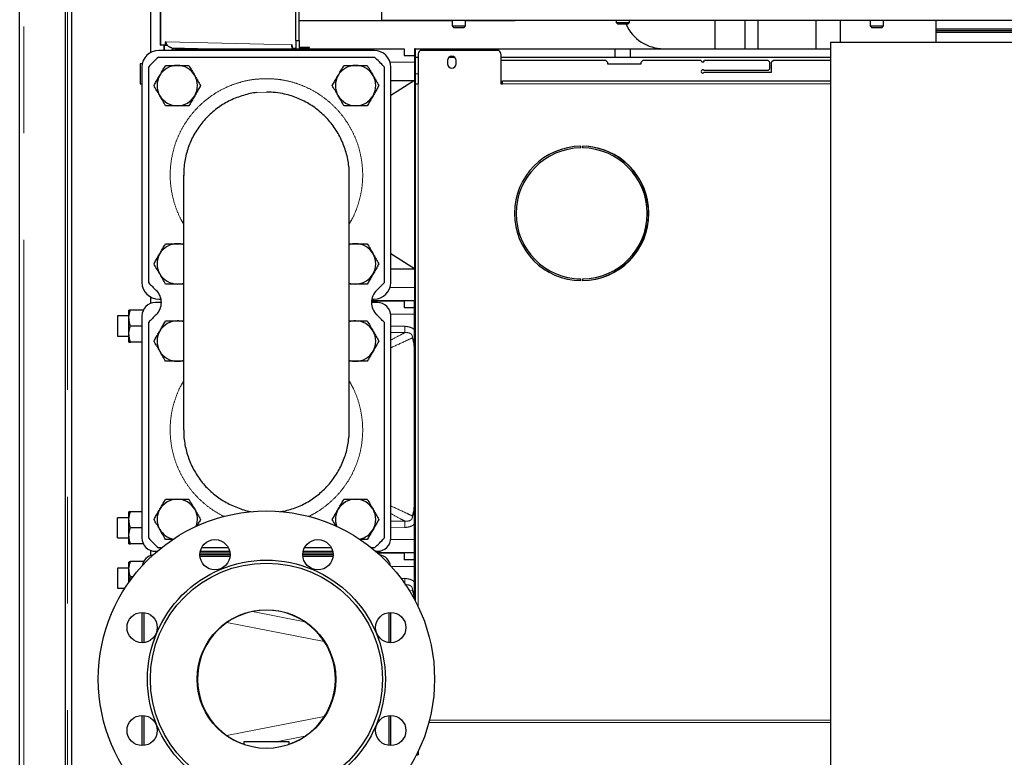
# Model space of a CAD drawing. Header units: millimetres. Extents: x 25 to 243, y 63 to 146.
# Tile 25 of 70: x 99 to 111, y 75 to 83. Entities that reach past the tile are written whole.
import ezdxf

# ---------------------------------------------------------------- set-up
doc = ezdxf.new("R2010")
doc.units = ezdxf.units.MM
doc.linetypes.add('PHANTOM', pattern=[12.7, 6.35, -1.27, 1.27, -1.27, 1.27, -1.27])

msp = doc.modelspace()

# ---------------------------------------------------------------- linework, layer by layer
at = {"color": 7, "linetype": 'Continuous', "lineweight": 25}
for p, q in [((99.013, 66.235), (99.013, 93.435)), ((99.553, 92.931), (99.553, 66.235)), ((99.633, 66.604), (99.633, 92.851)), ((100.573, 82.951), (100.573, 84.025)), ((100.69, 83.038), (100.69, 83.638)), ((103.318, 83.535), (103.318, 83.335)), ((102.299, 83.094), (102.299, 83.494)), ((102.339, 83.094), (102.339, 83.494)), ((102.339, 83.329), (104.158, 83.329)), ((103.318, 83.335), (118.118, 83.335)), ((104.158, 83.335), (104.158, 83.265)), ((104.318, 83.265), (104.318, 83.335)), ((104.318, 83.329), (104.907, 83.329)), ((106.108, 83.335), (106.108, 83.305)), ((106.108, 83.305), (106.128, 83.285)), ((106.108, 83.305), (106.268, 83.305)), ((106.248, 83.285), (106.128, 83.285)), ((106.248, 83.285), (106.268, 83.305)), ((106.268, 83.305), (106.268, 83.335)), ((107.283, 83.335), (107.283, 82.995)), ((107.638, 83.335), (107.638, 82.995)), ((107.798, 82.995), (107.798, 83.335)), ((108.489, 82.995), (108.489, 83.335)), ((108.772, 83.335), (108.772, 83.074)), ((109.128, 83.335), (109.128, 83.265)), ((109.288, 83.265), (109.288, 83.335)), ((109.909, 83.335), (109.909, 83.074)), ((104.158, 83.265), (104.178, 83.245)), ((104.158, 83.265), (104.238, 83.265)), ((104.238, 83.245), (104.178, 83.245)), ((104.238, 83.265), (104.318, 83.265)), ((104.298, 83.245), (104.238, 83.245)), ((104.298, 83.245), (104.318, 83.265)), ((109.128, 83.265), (109.148, 83.245)), ((109.128, 83.265), (109.208, 83.265)), ((109.208, 83.245), (109.148, 83.245)), ((109.208, 83.265), (109.288, 83.265)), ((109.268, 83.245), (109.208, 83.245)), ((109.268, 83.245), (109.288, 83.265)), ((111.698, 83.227), (109.909, 83.227)), ((109.909, 83.211), (111.698, 83.211)), ((111.698, 83.186), (109.909, 83.186)), ((102.299, 83.094), (102.339, 83.094)), ((102.299, 83.094), (102.299, 82.995)), ((102.339, 83.094), (102.339, 82.995)), ((108.658, 83.074), (108.658, 74.374)), ((108.658, 83.074), (112.778, 83.074)), ((103.228, 82.975), (100.668, 82.975)), ((100.743, 83.037), (100.691, 83.038)), ((100.73, 83.037), (100.73, 82.975)), ((100.733, 82.975), (100.733, 83.037)), ((100.743, 83.037), (100.77, 83.037)), ((100.82, 83.006), (101.281, 82.995)), ((100.868, 82.995), (103.588, 82.995)), ((102.299, 82.999), (102.258, 83)), ((102.46, 83.011), (102.339, 83.014)), ((102.339, 83.01), (102.379, 83.01)), ((102.379, 83.01), (102.46, 83.011)), ((102.379, 82.995), (102.379, 83.01)), ((102.46, 82.995), (102.46, 83.011)), ((103.588, 82.995), (103.588, 82.915)), ((103.708, 82.995), (103.708, 79.995)), ((103.718, 82.995), (103.708, 82.995)), ((103.718, 82.995), (104.148, 82.995)), ((103.718, 82.995), (103.718, 82.895)), ((103.718, 82.995), (103.718, 82.575)), ((103.754, 82.935), (103.754, 82.575)), ((104.696, 82.975), (103.794, 82.975)), ((104.148, 82.975), (104.148, 82.995)), ((104.148, 82.995), (104.328, 82.995)), ((104.328, 82.975), (104.328, 82.995)), ((104.328, 82.995), (106.098, 82.995)), ((104.736, 82.935), (104.736, 82.575)), ((106.098, 82.895), (106.098, 82.995)), ((106.098, 82.995), (106.278, 82.995)), ((106.278, 82.895), (106.278, 82.995)), ((106.278, 82.995), (108.658, 82.995)), ((100.472, 82.815), (100.446, 82.815)), ((100.446, 82.815), (100.446, 82.618)), ((100.664, 82.895), (103.233, 82.895)), ((103.588, 82.915), (103.708, 82.915)), ((103.718, 82.895), (103.754, 82.895)), ((104.104, 82.855), (104.104, 82.815)), ((104.124, 82.895), (104.148, 82.895)), ((104.148, 82.895), (104.148, 82.905)), ((104.148, 82.895), (104.184, 82.895)), ((104.204, 82.815), (104.204, 82.855)), ((104.736, 82.895), (106.098, 82.895)), ((105.984, 82.855), (104.736, 82.855)), ((106.004, 82.835), (105.984, 82.855)), ((106.004, 82.835), (106.004, 82.815)), ((106.004, 82.815), (106.404, 82.815)), ((106.098, 82.895), (106.278, 82.895)), ((106.278, 82.895), (108.658, 82.895)), ((106.424, 82.855), (106.404, 82.835)), ((106.404, 82.815), (106.404, 82.835)), ((107.118, 82.855), (106.424, 82.855)), ((107.918, 82.855), (107.158, 82.855)), ((107.938, 82.835), (107.918, 82.855)), ((107.938, 82.755), (107.938, 82.835)), ((107.978, 82.855), (107.958, 82.835)), ((107.958, 82.715), (107.958, 82.835)), ((108.658, 82.855), (107.978, 82.855)), ((100.468, 82.775), (100.468, 80.215)), ((100.548, 80.211), (100.548, 82.78)), ((103.348, 82.78), (103.348, 80.211)), ((103.428, 80.215), (103.428, 82.775)), ((107.918, 82.735), (107.156, 82.735)), ((107.156, 82.715), (107.958, 82.715)), ((107.918, 82.735), (107.938, 82.755)), ((100.446, 82.618), (100.446, 82.575)), ((100.446, 82.575), (100.468, 82.575)), ((103.708, 82.615), (103.428, 82.438)), ((103.428, 82.615), (103.708, 82.615)), ((103.718, 82.575), (103.718, 76.426)), ((103.718, 82.575), (103.754, 82.575)), ((103.734, 82.576), (103.754, 82.576)), ((103.734, 82.575), (103.734, 82.576)), ((104.736, 82.576), (104.756, 82.576)), ((104.736, 82.575), (104.756, 82.575)), ((104.756, 82.575), (104.756, 82.611)), ((104.756, 82.611), (108.658, 82.611)), ((105.688, 81.815), (105.688, 81.835)), ((105.708, 81.835), (105.708, 81.815)), ((100.963, 81.492), (100.963, 78.459)), ((102.933, 78.459), (102.933, 81.492)), ((103.708, 80.375), (103.428, 80.553)), ((103.428, 80.375), (103.708, 80.375)), ((105.688, 80.236), (105.64, 80.237)), ((105.688, 80.235), (105.688, 80.255)), ((105.708, 80.255), (105.708, 80.235)), ((100.573, 79.966), (100.573, 80.039)), ((100.668, 80.015), (100.695, 80.015)), ((103.708, 79.995), (103.198, 79.995)), ((103.198, 79.995), (103.588, 79.995)), ((103.201, 80.015), (103.228, 80.015)), ((103.588, 79.995), (103.588, 79.915)), ((103.718, 79.995), (103.708, 79.995)), ((103.708, 76.995), (103.708, 79.995)), ((100.313, 79.79), (100.313, 79.885)), ((100.484, 79.885), (100.33, 79.885)), ((100.699, 79.975), (100.628, 79.975)), ((103.268, 79.975), (103.197, 79.975)), ((103.588, 79.915), (103.708, 79.915)), ((100.313, 79.815), (100.176, 79.815)), ((100.176, 79.815), (100.176, 79.575)), ((100.313, 79.6), (100.313, 79.79)), ((100.468, 79.815), (100.468, 77.175)), ((103.428, 77.175), (103.428, 79.815)), ((100.468, 79.695), (100.33, 79.695)), ((100.548, 77.171), (100.548, 79.74)), ((103.348, 79.74), (103.348, 77.171)), ((100.176, 79.575), (100.313, 79.575)), ((100.313, 79.505), (100.313, 79.6)), ((100.468, 79.505), (100.33, 79.505)), ((100.313, 77.39), (100.313, 77.485)), ((100.468, 77.485), (100.33, 77.485)), ((100.313, 77.415), (100.176, 77.415)), ((100.176, 77.175), (100.176, 77.415)), ((100.313, 77.2), (100.313, 77.39)), ((100.313, 77.105), (100.313, 77.2)), ((100.468, 77.295), (100.33, 77.295)), ((100.176, 77.175), (100.313, 77.175)), ((100.484, 77.105), (100.33, 77.105)), ((100.573, 76.966), (100.573, 77.025)), ((100.628, 77.015), (100.648, 77.015)), ((100.697, 77.055), (100.664, 77.055)), ((101.516, 76.975), (101.156, 76.975)), ((101.157, 76.995), (101.515, 76.995)), ((101.515, 76.955), (101.157, 76.955)), ((101.161, 77.015), (101.511, 77.015)), ((101.496, 77.055), (101.176, 77.055)), ((102.741, 76.975), (102.381, 76.975)), ((102.382, 76.995), (102.739, 76.995)), ((102.74, 76.955), (102.382, 76.955)), ((102.386, 77.015), (102.736, 77.015)), ((102.721, 77.055), (102.4, 77.055)), ((103.233, 77.055), (103.2, 77.055)), ((103.248, 77.015), (103.268, 77.015)), ((103.271, 76.995), (103.588, 76.995)), ((103.708, 76.995), (103.271, 76.995)), ((103.588, 76.995), (103.588, 76.915)), ((103.708, 76.995), (103.718, 76.995)), ((103.708, 76.445), (103.708, 76.995)), ((100.314, 76.886), (100.313, 76.885)), ((100.313, 76.802), (100.313, 76.885)), ((100.488, 76.893), (100.33, 76.893)), ((103.708, 76.915), (103.588, 76.915)), ((100.313, 76.815), (100.176, 76.815)), ((100.176, 76.815), (100.176, 76.575)), ((100.313, 76.647), (100.313, 76.802)), ((100.36, 76.711), (100.33, 76.711)), ((100.176, 76.575), (100.265, 76.575)), ((100.468, 76.288), (100.468, 75.928)), ((100.488, 76.287), (100.488, 75.929)), ((103.408, 75.929), (103.408, 76.287)), ((103.428, 75.928), (103.428, 76.288)), ((100.468, 75.063), (100.468, 74.703)), ((100.488, 75.062), (100.488, 74.704)), ((103.408, 74.704), (103.408, 75.062)), ((103.428, 74.703), (103.428, 75.063)), ((101.678, 74.747), (101.678, 74.716)), ((102.218, 74.747), (101.678, 74.747)), ((102.218, 74.716), (102.218, 74.747)), ((103.748, 74.624), (103.754, 74.624)), ((103.754, 74.636), (103.754, 74.593)), ((103.734, 74.595), (103.754, 74.595))]:
    msp.add_line(p, q, dxfattribs=at)
at = {"color": 8, "linetype": 'PHANTOM', "lineweight": 18}
for p, q in [((99.063, 93.421), (99.063, 66.235)), ((99.583, 66.235), (99.583, 92.851)), ((100.691, 83.038), (100.691, 83.638)), ((102.299, 83.599), (102.299, 82.999)), ((102.249, 83.04), (100.753, 83.076)), ((100.868, 82.995), (100.868, 82.975)), ((103.708, 82.835), (103.419, 82.835)), ((103.718, 82.695), (103.754, 82.695)), ((103.754, 82.575), (103.754, 76.355)), ((104.736, 82.61), (104.756, 82.61)), ((104.756, 82.596), (104.736, 82.596)), ((108.658, 82.575), (104.756, 82.575)), ((101.948, 82.479), (101.834, 82.472)), ((103.419, 80.155), (103.708, 80.155)), ((103.708, 79.835), (103.427, 79.835)), ((103.428, 79.695), (103.596, 79.692)), ((103.595, 79.617), (103.428, 79.619)), ((103.428, 77.372), (103.595, 77.374)), ((103.596, 77.298), (103.428, 77.295)), ((103.427, 77.155), (103.708, 77.155)), ((103.708, 76.835), (103.433, 76.835)), ((103.546, 76.693), (103.596, 76.692)), ((103.685, 76.555), (103.652, 76.54)), ((101.782, 76.298), (102.405, 76.177)), ((102.636, 75.942), (101.479, 76.168)), ((101.479, 74.823), (102.636, 75.049)), ((108.658, 74.978), (103.88, 74.978)), ((108.658, 75.004), (103.887, 75.004)), ((102.405, 74.814), (102.063, 74.747))]:
    msp.add_line(p, q, dxfattribs=at)
at = {"color": 7, "linetype": 'Continuous', "lineweight": 25, "flags": 128}
for points in [[(104.907, 83.329), (104.946, 83.333), (104.956, 83.335)], [(100.753, 83.076), (100.751, 83.078), (100.749, 83.078), (100.748, 83.075), (100.746, 83.071), (100.745, 83.064), (100.744, 83.056), (100.743, 83.046), (100.743, 83.037)], [(102.258, 83), (102.258, 83.01), (102.257, 83.019), (102.256, 83.028), (102.255, 83.034), (102.254, 83.039), (102.252, 83.042), (102.25, 83.042), (102.249, 83.04)]]:
    msp.add_lwpolyline(points, dxfattribs=at)
at = {"color": 8, "linetype": 'PHANTOM', "lineweight": 18, "flags": 128}
for points in [[(103.595, 79.617), (103.595, 79.622), (103.595, 79.629), (103.595, 79.637), (103.595, 79.646), (103.595, 79.657), (103.595, 79.668), (103.596, 79.68), (103.596, 79.692)], [(103.595, 77.374), (103.595, 77.369), (103.595, 77.362), (103.595, 77.354), (103.595, 77.344), (103.595, 77.334), (103.595, 77.323), (103.596, 77.311), (103.596, 77.298)], [(103.595, 76.631), (103.595, 76.637), (103.595, 76.646), (103.595, 76.657), (103.595, 76.668), (103.596, 76.68), (103.596, 76.692)]]:
    msp.add_lwpolyline(points, dxfattribs=at)
at = {"color": 7, "linetype": 'Continuous', "lineweight": 25}
for centre, radius in [((101.948, 75.495), 2), ((101.336, 76.974), 0.18), ((102.561, 76.974), 0.18), ((101.948, 75.495), 1.415), ((101.948, 75.495), 1.38), ((100.47, 76.108), 0.18), ((101.948, 75.495), 0.825), ((103.427, 76.108), 0.18), ((100.47, 74.883), 0.18), ((103.427, 74.883), 0.18)]:
    msp.add_circle(centre, radius, dxfattribs=at)
for centre, radius, start, end in [((106.673, 83.485), 0.49, 204.0895, 270), ((100.668, 82.775), 0.2, 90, 180), ((100.691, 83.047), 0.00903, 263.8594, 270.6208), ((100.868, 82.915), 0.08, 90, 131.4096), ((102.299, 82.996), 0.00369, 83.6059, 90.7066), ((103.228, 82.775), 0.2, 0, 90), ((103.794, 82.935), 0.04, 90, 180), ((104.696, 82.935), 0.04, 0, 90), ((101.948, 81.495), 1.9, 132.5369, 137.4631), ((101.948, 81.495), 1.9, 42.5369, 47.4631), ((104.154, 82.855), 0.05, 0, 180), ((104.154, 82.815), 0.05, 180, 0), ((107.138, 82.855), 0.02, 180, 0), ((100.888, 82.556), 0.24, 90, 150), ((100.888, 82.556), 0.24, 30, 90), ((103.009, 82.556), 0.24, 90, 150), ((103.009, 82.556), 0.24, 30, 90), ((107.138, 82.725), 0.02, 30, 330), ((100.888, 82.556), 0.24, 150, 210), ((100.888, 82.556), 0.24, 330, 30), ((103.009, 82.556), 0.24, 150, 210), ((103.009, 82.556), 0.24, 330, 30), ((100.888, 82.556), 0.24, 210, 270), ((100.888, 82.556), 0.24, 270, 330), ((103.009, 82.556), 0.24, 210, 270), ((103.009, 82.556), 0.24, 270, 330), ((105.698, 81.035), 0.8, 90.7162, 269.2838), ((105.698, 81.035), 0.78, 90.7346, 269.2654), ((105.698, 81.035), 0.8, 270.7162, 89.2838), ((105.694, 81.036), 0.8, 271.0027, 85.7914), ((105.698, 81.035), 0.78, 270.7346, 89.2654), ((100.888, 80.435), 0.24, 90, 150), ((100.888, 80.435), 0.24, 71.6241, 90), ((103.009, 80.435), 0.24, 90, 108.3759), ((103.009, 80.435), 0.24, 30, 90), ((100.888, 80.435), 0.24, 150, 210), ((103.009, 80.435), 0.24, 330, 30), ((100.888, 80.435), 0.24, 210, 270), ((103.009, 80.435), 0.24, 270, 330), ((100.668, 80.215), 0.2, 180, 270), ((101.948, 81.495), 1.9, 222.5369, 226.3699), ((100.499, 79.975), 0.2, 313.6301, 46.3699), ((100.888, 80.435), 0.24, 270, 288.3759), ((103.009, 80.435), 0.24, 251.6241, 270), ((103.397, 79.975), 0.2, 133.6301, 226.3699), ((103.228, 80.215), 0.2, 270, 0), ((101.948, 81.495), 1.9, 313.6301, 317.4631), ((100.628, 79.815), 0.16, 90, 180), ((103.268, 79.815), 0.16, 0, 90), ((101.948, 78.455), 1.9, 133.6301, 137.4631), ((101.948, 78.455), 1.9, 42.5369, 46.3699), ((100.888, 79.516), 0.24, 90, 150), ((100.888, 79.516), 0.24, 71.6241, 90), ((103.009, 79.516), 0.24, 90, 108.3759), ((103.009, 79.516), 0.24, 30, 90), ((100.888, 79.516), 0.24, 150, 210), ((103.009, 79.516), 0.24, 330, 30), ((100.888, 79.516), 0.24, 210, 270), ((103.009, 79.516), 0.24, 270, 330), ((100.888, 79.516), 0.24, 270, 288.3759), ((103.009, 79.516), 0.24, 251.6241, 270), ((100.888, 77.395), 0.24, 90, 150), ((100.888, 77.395), 0.24, 30, 90), ((103.009, 77.395), 0.24, 90, 150), ((103.009, 77.395), 0.24, 30, 90), ((100.888, 77.395), 0.24, 150, 210), ((100.888, 77.395), 0.24, 340.0114, 30), ((103.009, 77.395), 0.24, 150, 199.9886), ((103.009, 77.395), 0.24, 330, 30), ((100.888, 77.395), 0.24, 210, 258.3498), ((103.009, 77.395), 0.24, 281.6502, 330), ((100.628, 77.175), 0.16, 180, 270), ((101.948, 78.455), 1.9, 222.5369, 227.4631), ((101.948, 78.455), 1.9, 312.5369, 317.4631), ((103.268, 77.175), 0.16, 270, 0), ((100.628, 76.815), 0.16, 100.0449, 169.9551), ((103.268, 76.815), 0.16, 10.0449, 79.9551), ((101.948, 75.495), 0.82, 90, 250.7756), ((101.948, 75.495), 0.82, 289.2244, 90)]:
    msp.add_arc(centre, radius, start, end, dxfattribs=at)
for points, knots in [([(100.822, 83.006), (100.82, 83.006), (100.816, 83.006), (100.805, 83.009), (100.791, 83.015), (100.778, 83.026), (100.767, 83.04), (100.759, 83.055), (100.755, 83.068), (100.754, 83.074), (100.753, 83.076)], [0, 0, 0, 0, 0.109631, 0.230856, 0.36243, 0.499996, 0.637567, 0.769138, 0.890197, 1, 1, 1, 1]), ([(102.249, 83.04), (102.248, 83.038), (102.246, 83.033), (102.247, 83.02), (102.252, 83.006), (102.258, 82.998), (102.261, 82.995)], [0, 0, 0, 0, 0.2392864, 0.5038702, 0.7910501, 1, 1, 1, 1]), ([(100.68, 82.676), (100.685, 82.685), (100.699, 82.71), (100.722, 82.75), (100.74, 82.781), (100.749, 82.796)], [0, 0, 0, 0, 0.2191447, 0.6072715, 1, 1, 1, 1]), ([(100.749, 82.796), (100.772, 82.796), (100.817, 82.796), (100.864, 82.796), (100.888, 82.796)], [0, 0, 0, 0, 0.4954598, 1, 1, 1, 1]), ([(100.888, 82.796), (100.891, 82.796), (100.916, 82.796), (100.963, 82.796), (101.005, 82.796), (101.026, 82.796)], [0, 0, 0, 0, 0.070101, 0.53079, 1, 1, 1, 1]), ([(101.026, 82.796), (101.037, 82.776), (101.06, 82.737), (101.084, 82.696), (101.096, 82.676)], [0, 0, 0, 0, 0.495462, 1, 1, 1, 1]), ([(102.801, 82.676), (102.806, 82.685), (102.82, 82.71), (102.844, 82.75), (102.862, 82.781), (102.87, 82.796)], [0, 0, 0, 0, 0.219143, 0.607274, 1, 1, 1, 1]), ([(102.87, 82.796), (102.893, 82.796), (102.938, 82.796), (102.985, 82.796), (103.009, 82.796)], [0, 0, 0, 0, 0.4954598, 1, 1, 1, 1]), ([(103.009, 82.796), (103.012, 82.796), (103.037, 82.796), (103.084, 82.796), (103.126, 82.796), (103.148, 82.796)], [0, 0, 0, 0, 0.070101, 0.53079, 1, 1, 1, 1]), ([(103.148, 82.796), (103.159, 82.776), (103.182, 82.737), (103.205, 82.696), (103.217, 82.676)], [0, 0, 0, 0, 0.495462, 1, 1, 1, 1]), ([(100.611, 82.556), (100.615, 82.564), (100.628, 82.587), (100.651, 82.627), (100.67, 82.659), (100.68, 82.676)], [0, 0, 0, 0, 0.194801, 0.59466, 1, 1, 1, 1]), ([(101.096, 82.676), (101.097, 82.673), (101.11, 82.652), (101.133, 82.611), (101.154, 82.574), (101.165, 82.556)], [0, 0, 0, 0, 0.0700976, 0.530792, 1, 1, 1, 1]), ([(102.732, 82.556), (102.736, 82.564), (102.75, 82.587), (102.773, 82.627), (102.792, 82.659), (102.801, 82.676)], [0, 0, 0, 0, 0.194797, 0.594661, 1, 1, 1, 1]), ([(103.217, 82.676), (103.218, 82.673), (103.231, 82.652), (103.254, 82.611), (103.275, 82.574), (103.286, 82.556)], [0, 0, 0, 0, 0.0700976, 0.530792, 1, 1, 1, 1]), ([(100.68, 82.436), (100.678, 82.439), (100.666, 82.46), (100.642, 82.501), (100.621, 82.538), (100.611, 82.556)], [0, 0, 0, 0, 0.070102, 0.530786, 1, 1, 1, 1]), ([(101.834, 82.472), (101.834, 82.472), (101.78, 82.472), (101.699, 82.448), (101.594, 82.414), (101.492, 82.369), (101.397, 82.313), (101.309, 82.244), (101.268, 82.206), (101.21, 82.147), (101.156, 82.083), (101.096, 81.989), (101.044, 81.891), (101.005, 81.786), (100.98, 81.678), (100.965, 81.587), (100.966, 81.524), (100.967, 81.488)], [0, 0, 0, 0, 0.000004, 0.113798, 0.172398, 0.230999, 0.344798, 0.4034, 0.462002, 0.462491, 0.57665, 0.635445, 0.69424, 0.808755, 0.867737, 0.92672, 1, 1, 1, 1]), ([(101.165, 82.556), (101.156, 82.541), (101.138, 82.51), (101.115, 82.47), (101.101, 82.445), (101.096, 82.436)], [0, 0, 0, 0, 0.388497, 0.780851, 1, 1, 1, 1]), ([(102.933, 81.489), (102.933, 81.49), (102.936, 81.547), (102.926, 81.631), (102.903, 81.74), (102.871, 81.846), (102.825, 81.947), (102.768, 82.042), (102.702, 82.131), (102.626, 82.212), (102.54, 82.282), (102.449, 82.345), (102.35, 82.396), (102.246, 82.434), (102.157, 82.458), (102.057, 82.475), (101.985, 82.477), (101.948, 82.479)], [0, 0, 0, 0, 0.003039, 0.108701, 0.163106, 0.217511, 0.323033, 0.377369, 0.431707, 0.537157, 0.59146, 0.645762, 0.751186, 0.805476, 0.859766, 0.929454, 1, 1, 1, 1]), ([(102.801, 82.436), (102.799, 82.439), (102.787, 82.46), (102.764, 82.501), (102.742, 82.538), (102.732, 82.556)], [0, 0, 0, 0, 0.070102, 0.530787, 1, 1, 1, 1]), ([(103.286, 82.556), (103.277, 82.541), (103.26, 82.51), (103.236, 82.47), (103.222, 82.445), (103.217, 82.436)], [0, 0, 0, 0, 0.388497, 0.780851, 1, 1, 1, 1]), ([(100.749, 82.316), (100.738, 82.335), (100.715, 82.375), (100.692, 82.415), (100.68, 82.436)], [0, 0, 0, 0, 0.495458, 1, 1, 1, 1]), ([(101.096, 82.436), (101.086, 82.42), (101.067, 82.387), (101.044, 82.347), (101.031, 82.324), (101.026, 82.316)], [0, 0, 0, 0, 0.399475, 0.805202, 1, 1, 1, 1]), ([(102.87, 82.316), (102.859, 82.335), (102.836, 82.375), (102.813, 82.415), (102.801, 82.436)], [0, 0, 0, 0, 0.49546, 1, 1, 1, 1]), ([(103.217, 82.436), (103.207, 82.42), (103.189, 82.387), (103.166, 82.347), (103.152, 82.324), (103.148, 82.316)], [0, 0, 0, 0, 0.399475, 0.805202, 1, 1, 1, 1]), ([(100.888, 82.316), (100.884, 82.316), (100.859, 82.316), (100.813, 82.316), (100.77, 82.316), (100.749, 82.316)], [0, 0, 0, 0, 0.070096, 0.53079, 1, 1, 1, 1]), ([(101.026, 82.316), (101.004, 82.316), (100.958, 82.316), (100.911, 82.316), (100.888, 82.316)], [0, 0, 0, 0, 0.495456, 1, 1, 1, 1]), ([(103.009, 82.316), (103.006, 82.316), (102.981, 82.316), (102.934, 82.316), (102.892, 82.316), (102.87, 82.316)], [0, 0, 0, 0, 0.070096, 0.53079, 1, 1, 1, 1]), ([(103.148, 82.316), (103.125, 82.316), (103.08, 82.316), (103.033, 82.316), (103.009, 82.316)], [0, 0, 0, 0, 0.495456, 1, 1, 1, 1]), ([(100.68, 80.555), (100.685, 80.564), (100.699, 80.588), (100.722, 80.629), (100.74, 80.659), (100.749, 80.675)], [0, 0, 0, 0, 0.219151, 0.607267, 1, 1, 1, 1]), ([(100.749, 80.675), (100.772, 80.675), (100.817, 80.675), (100.864, 80.675), (100.888, 80.675)], [0, 0, 0, 0, 0.4954598, 1, 1, 1, 1]), ([(100.888, 80.675), (100.891, 80.675), (100.916, 80.675), (100.941, 80.675), (100.963, 80.675), (100.963, 80.675)], [0, 0, 0, 0, 0.129662, 0.981777, 1, 1, 1, 1]), ([(102.933, 80.675), (102.935, 80.675), (102.96, 80.675), (102.985, 80.675), (103.009, 80.675)], [0, 0, 0, 0, 0.0672279, 1, 1, 1, 1]), ([(103.009, 80.675), (103.012, 80.675), (103.037, 80.675), (103.084, 80.675), (103.126, 80.675), (103.148, 80.675)], [0, 0, 0, 0, 0.070101, 0.53079, 1, 1, 1, 1]), ([(103.148, 80.675), (103.159, 80.655), (103.182, 80.616), (103.205, 80.575), (103.217, 80.555)], [0, 0, 0, 0, 0.495459, 1, 1, 1, 1]), ([(100.611, 80.435), (100.615, 80.442), (100.628, 80.466), (100.651, 80.505), (100.67, 80.538), (100.68, 80.555)], [0, 0, 0, 0, 0.194808, 0.594667, 1, 1, 1, 1]), ([(103.217, 80.555), (103.218, 80.552), (103.231, 80.53), (103.254, 80.49), (103.275, 80.453), (103.286, 80.435)], [0, 0, 0, 0, 0.0700976, 0.530792, 1, 1, 1, 1]), ([(100.68, 80.315), (100.678, 80.317), (100.666, 80.339), (100.642, 80.38), (100.621, 80.416), (100.611, 80.435)], [0, 0, 0, 0, 0.0700955, 0.53079, 1, 1, 1, 1]), ([(103.286, 80.435), (103.277, 80.419), (103.26, 80.389), (103.236, 80.348), (103.222, 80.324), (103.217, 80.315)], [0, 0, 0, 0, 0.388493, 0.780857, 1, 1, 1, 1]), ([(100.749, 80.195), (100.738, 80.214), (100.715, 80.253), (100.692, 80.294), (100.68, 80.315)], [0, 0, 0, 0, 0.495454, 1, 1, 1, 1]), ([(103.217, 80.315), (103.207, 80.298), (103.189, 80.266), (103.166, 80.226), (103.152, 80.202), (103.148, 80.195)], [0, 0, 0, 0, 0.39948, 0.805196, 1, 1, 1, 1]), ([(100.888, 80.195), (100.884, 80.195), (100.859, 80.195), (100.813, 80.195), (100.77, 80.195), (100.749, 80.195)], [0, 0, 0, 0, 0.070096, 0.53079, 1, 1, 1, 1]), ([(100.963, 80.195), (100.962, 80.195), (100.937, 80.195), (100.911, 80.195), (100.888, 80.195)], [0, 0, 0, 0, 0.067227, 1, 1, 1, 1]), ([(103.009, 80.195), (103.006, 80.195), (102.981, 80.195), (102.955, 80.195), (102.934, 80.195), (102.933, 80.195)], [0, 0, 0, 0, 0.129655, 0.981785, 1, 1, 1, 1]), ([(103.148, 80.195), (103.125, 80.195), (103.08, 80.195), (103.033, 80.195), (103.009, 80.195)], [0, 0, 0, 0, 0.495456, 1, 1, 1, 1]), ([(100.313, 79.79), (100.313, 79.793), (100.313, 79.81), (100.317, 79.842), (100.326, 79.871), (100.33, 79.885)], [0, 0, 0, 0, 0.070095, 0.530786, 1, 1, 1, 1]), ([(100.33, 79.885), (100.328, 79.885), (100.318, 79.885), (100.315, 79.885), (100.313, 79.885)], [0, 0, 0, 0, 0.224402, 1, 1, 1, 1]), ([(100.33, 79.695), (100.326, 79.711), (100.316, 79.742), (100.314, 79.774), (100.313, 79.79)], [0, 0, 0, 0, 0.49546, 1, 1, 1, 1]), ([(100.313, 79.6), (100.313, 79.603), (100.313, 79.62), (100.317, 79.652), (100.326, 79.681), (100.33, 79.695)], [0, 0, 0, 0, 0.070095, 0.530781, 1, 1, 1, 1]), ([(100.68, 79.636), (100.685, 79.645), (100.699, 79.67), (100.722, 79.71), (100.74, 79.741), (100.749, 79.756)], [0, 0, 0, 0, 0.219148, 0.607269, 1, 1, 1, 1]), ([(100.749, 79.756), (100.772, 79.756), (100.817, 79.756), (100.864, 79.756), (100.888, 79.756)], [0, 0, 0, 0, 0.4954598, 1, 1, 1, 1]), ([(100.888, 79.756), (100.891, 79.756), (100.916, 79.756), (100.941, 79.756), (100.963, 79.756), (100.963, 79.756)], [0, 0, 0, 0, 0.129662, 0.981777, 1, 1, 1, 1]), ([(102.933, 79.756), (102.935, 79.756), (102.96, 79.756), (102.985, 79.756), (103.009, 79.756)], [0, 0, 0, 0, 0.0672279, 1, 1, 1, 1]), ([(103.009, 79.756), (103.012, 79.756), (103.037, 79.756), (103.084, 79.756), (103.126, 79.756), (103.148, 79.756)], [0, 0, 0, 0, 0.070101, 0.53079, 1, 1, 1, 1]), ([(103.148, 79.756), (103.159, 79.736), (103.182, 79.697), (103.205, 79.656), (103.217, 79.636)], [0, 0, 0, 0, 0.49546, 1, 1, 1, 1]), ([(100.33, 79.505), (100.326, 79.521), (100.316, 79.552), (100.314, 79.584), (100.313, 79.6)], [0, 0, 0, 0, 0.4954547, 1, 1, 1, 1]), ([(100.611, 79.516), (100.615, 79.524), (100.628, 79.547), (100.651, 79.587), (100.67, 79.619), (100.68, 79.636)], [0, 0, 0, 0, 0.194804, 0.594665, 1, 1, 1, 1]), ([(103.217, 79.636), (103.218, 79.633), (103.231, 79.612), (103.254, 79.571), (103.275, 79.534), (103.286, 79.516)], [0, 0, 0, 0, 0.070097, 0.53079, 1, 1, 1, 1]), ([(103.708, 79.445), (103.707, 79.464), (103.706, 79.493), (103.697, 79.525), (103.691, 79.543), (103.687, 79.551), (103.685, 79.555), (103.685, 79.555)], [0, 0, 0, 0, 0.4762809, 0.7316396, 0.8639429, 0.9977442, 1, 1, 1, 1]), ([(100.313, 79.505), (100.315, 79.505), (100.318, 79.505), (100.328, 79.505), (100.33, 79.505)], [0, 0, 0, 0, 0.775598, 1, 1, 1, 1]), ([(100.68, 79.396), (100.678, 79.399), (100.666, 79.42), (100.642, 79.461), (100.621, 79.498), (100.611, 79.516)], [0, 0, 0, 0, 0.0700955, 0.53079, 1, 1, 1, 1]), ([(103.286, 79.516), (103.277, 79.501), (103.26, 79.47), (103.236, 79.43), (103.222, 79.405), (103.217, 79.396)], [0, 0, 0, 0, 0.388493, 0.780853, 1, 1, 1, 1]), ([(100.749, 79.276), (100.738, 79.295), (100.715, 79.335), (100.692, 79.375), (100.68, 79.396)], [0, 0, 0, 0, 0.495456, 1, 1, 1, 1]), ([(103.217, 79.396), (103.207, 79.38), (103.189, 79.347), (103.166, 79.307), (103.152, 79.284), (103.148, 79.276)], [0, 0, 0, 0, 0.399477, 0.805199, 1, 1, 1, 1]), ([(100.888, 79.276), (100.884, 79.276), (100.859, 79.276), (100.813, 79.276), (100.77, 79.276), (100.749, 79.276)], [0, 0, 0, 0, 0.070096, 0.53079, 1, 1, 1, 1]), ([(100.963, 79.276), (100.962, 79.276), (100.937, 79.276), (100.911, 79.276), (100.888, 79.276)], [0, 0, 0, 0, 0.067227, 1, 1, 1, 1]), ([(103.009, 79.276), (103.006, 79.276), (102.981, 79.276), (102.955, 79.276), (102.934, 79.276), (102.933, 79.276)], [0, 0, 0, 0, 0.129655, 0.981785, 1, 1, 1, 1]), ([(103.148, 79.276), (103.125, 79.276), (103.08, 79.276), (103.033, 79.276), (103.009, 79.276)], [0, 0, 0, 0, 0.495456, 1, 1, 1, 1]), ([(100.966, 78.462), (100.965, 78.444), (100.963, 78.398), (100.972, 78.324), (100.991, 78.215), (101.025, 78.108), (101.071, 78.008), (101.126, 77.911), (101.192, 77.822), (101.269, 77.742), (101.353, 77.669), (101.445, 77.607), (101.544, 77.558), (101.647, 77.517), (101.727, 77.493), (101.781, 77.486), (101.781, 77.486)], [0, 0, 0, 0, 0.038906, 0.099964, 0.161022, 0.279413, 0.340375, 0.401338, 0.519627, 0.580539, 0.641452, 0.759703, 0.820599, 0.881494, 0.999741, 1, 1, 1, 1]), ([(102.108, 77.486), (102.123, 77.489), (102.192, 77.499), (102.286, 77.529), (102.388, 77.574), (102.485, 77.628), (102.575, 77.694), (102.655, 77.77), (102.729, 77.853), (102.792, 77.945), (102.843, 78.043), (102.886, 78.146), (102.915, 78.254), (102.929, 78.365), (102.935, 78.426), (102.933, 78.458), (102.932, 78.462)], [0, 0, 0, 0, 0.033181, 0.150834, 0.211425, 0.272015, 0.389796, 0.450454, 0.511113, 0.629131, 0.689915, 0.750699, 0.869152, 0.930164, 0.991177, 1, 1, 1, 1]), ([(100.68, 77.515), (100.685, 77.524), (100.699, 77.548), (100.722, 77.589), (100.74, 77.619), (100.749, 77.635)], [0, 0, 0, 0, 0.219148, 0.607269, 1, 1, 1, 1]), ([(100.749, 77.635), (100.772, 77.635), (100.817, 77.635), (100.864, 77.635), (100.888, 77.635)], [0, 0, 0, 0, 0.4954598, 1, 1, 1, 1]), ([(100.888, 77.635), (100.891, 77.635), (100.916, 77.635), (100.963, 77.635), (101.005, 77.635), (101.026, 77.635)], [0, 0, 0, 0, 0.070101, 0.53079, 1, 1, 1, 1]), ([(101.026, 77.635), (101.037, 77.615), (101.06, 77.576), (101.084, 77.535), (101.096, 77.515)], [0, 0, 0, 0, 0.49546, 1, 1, 1, 1]), ([(102.801, 77.515), (102.806, 77.524), (102.82, 77.548), (102.844, 77.589), (102.862, 77.619), (102.87, 77.635)], [0, 0, 0, 0, 0.2191455, 0.6072714, 1, 1, 1, 1]), ([(102.87, 77.635), (102.893, 77.635), (102.938, 77.635), (102.985, 77.635), (103.009, 77.635)], [0, 0, 0, 0, 0.4954598, 1, 1, 1, 1]), ([(103.009, 77.635), (103.012, 77.635), (103.037, 77.635), (103.084, 77.635), (103.126, 77.635), (103.148, 77.635)], [0, 0, 0, 0, 0.070101, 0.53079, 1, 1, 1, 1]), ([(103.148, 77.635), (103.159, 77.615), (103.182, 77.576), (103.205, 77.535), (103.217, 77.515)], [0, 0, 0, 0, 0.49546, 1, 1, 1, 1]), ([(103.685, 77.435), (103.685, 77.435), (103.687, 77.44), (103.691, 77.448), (103.697, 77.465), (103.706, 77.497), (103.707, 77.527), (103.708, 77.546)], [0, 0, 0, 0, 0.002256, 0.13606, 0.268359, 0.523721, 1, 1, 1, 1]), ([(100.313, 77.39), (100.313, 77.393), (100.313, 77.41), (100.317, 77.442), (100.326, 77.471), (100.33, 77.485)], [0, 0, 0, 0, 0.070095, 0.530786, 1, 1, 1, 1]), ([(100.33, 77.485), (100.328, 77.485), (100.318, 77.485), (100.315, 77.485), (100.313, 77.485)], [0, 0, 0, 0, 0.224402, 1, 1, 1, 1]), ([(100.611, 77.395), (100.615, 77.402), (100.628, 77.426), (100.651, 77.465), (100.67, 77.498), (100.68, 77.515)], [0, 0, 0, 0, 0.1948071, 0.5946647, 1, 1, 1, 1]), ([(101.096, 77.515), (101.097, 77.512), (101.11, 77.49), (101.133, 77.45), (101.154, 77.413), (101.165, 77.395)], [0, 0, 0, 0, 0.070097, 0.53079, 1, 1, 1, 1]), ([(102.732, 77.395), (102.736, 77.402), (102.75, 77.426), (102.773, 77.465), (102.792, 77.498), (102.801, 77.515)], [0, 0, 0, 0, 0.194803, 0.594666, 1, 1, 1, 1]), ([(103.217, 77.515), (103.218, 77.512), (103.231, 77.49), (103.254, 77.45), (103.275, 77.413), (103.286, 77.395)], [0, 0, 0, 0, 0.070097, 0.53079, 1, 1, 1, 1]), ([(100.33, 77.295), (100.326, 77.311), (100.316, 77.342), (100.314, 77.374), (100.313, 77.39)], [0, 0, 0, 0, 0.49546, 1, 1, 1, 1]), ([(100.68, 77.275), (100.678, 77.277), (100.666, 77.299), (100.642, 77.34), (100.621, 77.376), (100.611, 77.395)], [0, 0, 0, 0, 0.0700955, 0.53079, 1, 1, 1, 1]), ([(101.165, 77.395), (101.156, 77.379), (101.141, 77.353), (101.125, 77.325), (101.118, 77.314)], [0, 0, 0, 0, 0.573784, 1, 1, 1, 1]), ([(102.779, 77.312), (102.774, 77.321), (102.758, 77.349), (102.742, 77.376), (102.732, 77.395)], [0, 0, 0, 0, 0.320035, 1, 1, 1, 1]), ([(103.286, 77.395), (103.277, 77.379), (103.26, 77.349), (103.236, 77.308), (103.222, 77.284), (103.217, 77.275)], [0, 0, 0, 0, 0.388493, 0.780853, 1, 1, 1, 1]), ([(100.313, 77.2), (100.313, 77.203), (100.313, 77.22), (100.317, 77.252), (100.326, 77.281), (100.33, 77.295)], [0, 0, 0, 0, 0.070095, 0.530781, 1, 1, 1, 1]), ([(100.33, 77.105), (100.326, 77.121), (100.316, 77.152), (100.314, 77.184), (100.313, 77.2)], [0, 0, 0, 0, 0.4954547, 1, 1, 1, 1]), ([(100.749, 77.155), (100.738, 77.174), (100.715, 77.213), (100.692, 77.254), (100.68, 77.275)], [0, 0, 0, 0, 0.495456, 1, 1, 1, 1]), ([(103.217, 77.275), (103.207, 77.258), (103.189, 77.226), (103.166, 77.186), (103.152, 77.162), (103.148, 77.155)], [0, 0, 0, 0, 0.399477, 0.805199, 1, 1, 1, 1]), ([(100.313, 77.105), (100.315, 77.105), (100.318, 77.105), (100.328, 77.105), (100.33, 77.105)], [0, 0, 0, 0, 0.775598, 1, 1, 1, 1]), ([(100.838, 77.155), (100.83, 77.155), (100.8, 77.155), (100.77, 77.155), (100.749, 77.155)], [0, 0, 0, 0, 0.2729138, 1, 1, 1, 1]), ([(103.148, 77.155), (103.125, 77.155), (103.096, 77.155), (103.066, 77.155), (103.059, 77.155)], [0, 0, 0, 0, 0.766964, 1, 1, 1, 1]), ([(100.313, 76.802), (100.313, 76.804), (100.313, 76.82), (100.317, 76.851), (100.326, 76.879), (100.33, 76.893)], [0, 0, 0, 0, 0.070091, 0.530782, 1, 1, 1, 1]), ([(100.33, 76.893), (100.323, 76.891), (100.314, 76.888), (100.314, 76.885), (100.313, 76.885)], [0, 0, 0, 0, 0.757606, 1, 1, 1, 1]), ([(100.33, 76.711), (100.326, 76.726), (100.316, 76.756), (100.314, 76.786), (100.313, 76.802)], [0, 0, 0, 0, 0.495458, 1, 1, 1, 1]), ([(100.316, 76.645), (100.317, 76.652), (100.319, 76.674), (100.326, 76.696), (100.33, 76.711)], [0, 0, 0, 0, 0.300192, 1, 1, 1, 1]), ([(103.708, 76.445), (103.707, 76.464), (103.706, 76.493), (103.697, 76.525), (103.691, 76.543), (103.687, 76.551), (103.685, 76.555), (103.685, 76.555)], [0, 0, 0, 0, 0.476279, 0.731641, 0.86394, 0.997741, 1, 1, 1, 1])]:
    msp.add_open_spline(points, degree=3, knots=knots, dxfattribs=at)
at = {"color": 8, "linetype": 'PHANTOM', "lineweight": 18}
for points, knots in [([(100.963, 80.91), (100.95, 80.932), (100.915, 80.992), (100.871, 81.097), (100.833, 81.222), (100.81, 81.35), (100.801, 81.48), (100.807, 81.61), (100.828, 81.738), (100.862, 81.863), (100.911, 81.983), (100.973, 82.097), (101.047, 82.203), (101.132, 82.3), (101.228, 82.386), (101.333, 82.462), (101.445, 82.525), (101.564, 82.575), (101.688, 82.611), (101.817, 82.634), (101.904, 82.637), (101.948, 82.638)], [0, 0, 0, 0, 0.032201, 0.086584, 0.140791, 0.194685, 0.248753, 0.302646, 0.356272, 0.41007, 0.463695, 0.517165, 0.570805, 0.624274, 0.677657, 0.731211, 0.784594, 0.837931, 0.891438, 0.944774, 1, 1, 1, 1]), ([(101.948, 82.638), (101.99, 82.637), (102.075, 82.634), (102.2, 82.613), (102.324, 82.578), (102.443, 82.529), (102.556, 82.467), (102.661, 82.392), (102.757, 82.307), (102.844, 82.211), (102.918, 82.106), (102.981, 81.993), (103.031, 81.874), (103.066, 81.75), (103.088, 81.623), (103.096, 81.494), (103.089, 81.365), (103.067, 81.237), (103.031, 81.113), (102.987, 81.002), (102.949, 80.937), (102.933, 80.909)], [0, 0, 0, 0, 0.0524339, 0.1048678, 0.1581625, 0.2116272, 0.264922, 0.3182261, 0.3717001, 0.4250042, 0.4783356, 0.5318366, 0.5851682, 0.6385529, 0.6921078, 0.7454929, 0.7989757, 0.8526287, 0.9061124, 0.9597721, 1, 1, 1, 1]), ([(103.596, 79.692), (103.617, 79.69), (103.654, 79.686), (103.691, 79.666), (103.706, 79.653), (103.708, 79.651)], [0, 0, 0, 0, 0.504864, 0.919176, 1, 1, 1, 1]), ([(103.428, 79.526), (103.466, 79.547), (103.521, 79.578), (103.577, 79.607), (103.595, 79.617)], [0, 0, 0, 0, 0.679264, 1, 1, 1, 1]), ([(103.685, 79.555), (103.657, 79.542), (103.572, 79.502), (103.486, 79.463), (103.428, 79.436)], [0, 0, 0, 0, 0.321719, 1, 1, 1, 1]), ([(103.685, 79.555), (103.685, 79.559), (103.686, 79.568), (103.683, 79.579), (103.677, 79.591), (103.67, 79.6), (103.655, 79.61), (103.63, 79.618), (103.607, 79.617), (103.595, 79.617)], [0, 0, 0, 0, 0.087367, 0.206219, 0.260021, 0.396783, 0.462862, 0.689407, 1, 1, 1, 1]), ([(101.447, 77.428), (101.41, 77.447), (101.336, 77.487), (101.232, 77.561), (101.136, 77.647), (101.05, 77.743), (100.976, 77.849), (100.914, 77.962), (100.865, 78.081), (100.829, 78.205), (100.808, 78.332), (100.801, 78.461), (100.808, 78.59), (100.83, 78.718), (100.867, 78.842), (100.911, 78.951), (100.948, 79.015), (100.963, 79.041)], [0, 0, 0, 0, 0.0659388, 0.1338501, 0.2017755, 0.2699173, 0.3378432, 0.4058132, 0.4739995, 0.5419702, 0.6100243, 0.678295, 0.7463502, 0.8145579, 0.8829821, 0.9511916, 1, 1, 1, 1]), ([(102.933, 79.042), (102.95, 79.013), (102.988, 78.946), (103.033, 78.833), (103.069, 78.708), (103.089, 78.579), (103.096, 78.449), (103.087, 78.319), (103.064, 78.191), (103.027, 78.067), (102.976, 77.948), (102.912, 77.835), (102.836, 77.731), (102.749, 77.636), (102.651, 77.551), (102.551, 77.481), (102.481, 77.445), (102.449, 77.429)], [0, 0, 0, 0, 0.053129, 0.122193, 0.190948, 0.259923, 0.328675, 0.397046, 0.465635, 0.534005, 0.602142, 0.670496, 0.738632, 0.80664, 0.874864, 0.942871, 1, 1, 1, 1]), ([(103.428, 77.555), (103.486, 77.528), (103.572, 77.489), (103.657, 77.448), (103.685, 77.435)], [0, 0, 0, 0, 0.678281, 1, 1, 1, 1]), ([(103.595, 77.374), (103.577, 77.383), (103.521, 77.413), (103.466, 77.444), (103.428, 77.464)], [0, 0, 0, 0, 0.320736, 1, 1, 1, 1]), ([(103.595, 77.374), (103.607, 77.373), (103.63, 77.372), (103.657, 77.381), (103.672, 77.393), (103.68, 77.404), (103.684, 77.415), (103.685, 77.426), (103.685, 77.432), (103.685, 77.435)], [0, 0, 0, 0, 0.310546, 0.537058, 0.66374, 0.740099, 0.860835, 0.91265, 1, 1, 1, 1]), ([(103.708, 77.34), (103.706, 77.338), (103.691, 77.324), (103.654, 77.304), (103.617, 77.301), (103.596, 77.298)], [0, 0, 0, 0, 0.080827, 0.495138, 1, 1, 1, 1]), ([(103.685, 76.555), (103.685, 76.559), (103.686, 76.568), (103.683, 76.579), (103.677, 76.591), (103.67, 76.6), (103.655, 76.61), (103.63, 76.618), (103.607, 76.617), (103.595, 76.617)], [0, 0, 0, 0, 0.087363, 0.20622, 0.260018, 0.396784, 0.46286, 0.689406, 1, 1, 1, 1]), ([(103.596, 76.692), (103.617, 76.69), (103.654, 76.686), (103.691, 76.666), (103.706, 76.653), (103.708, 76.651)], [0, 0, 0, 0, 0.504862, 0.919173, 1, 1, 1, 1])]:
    msp.add_open_spline(points, degree=3, knots=knots, dxfattribs=at)

doc.saveas('drawing.dxf')
